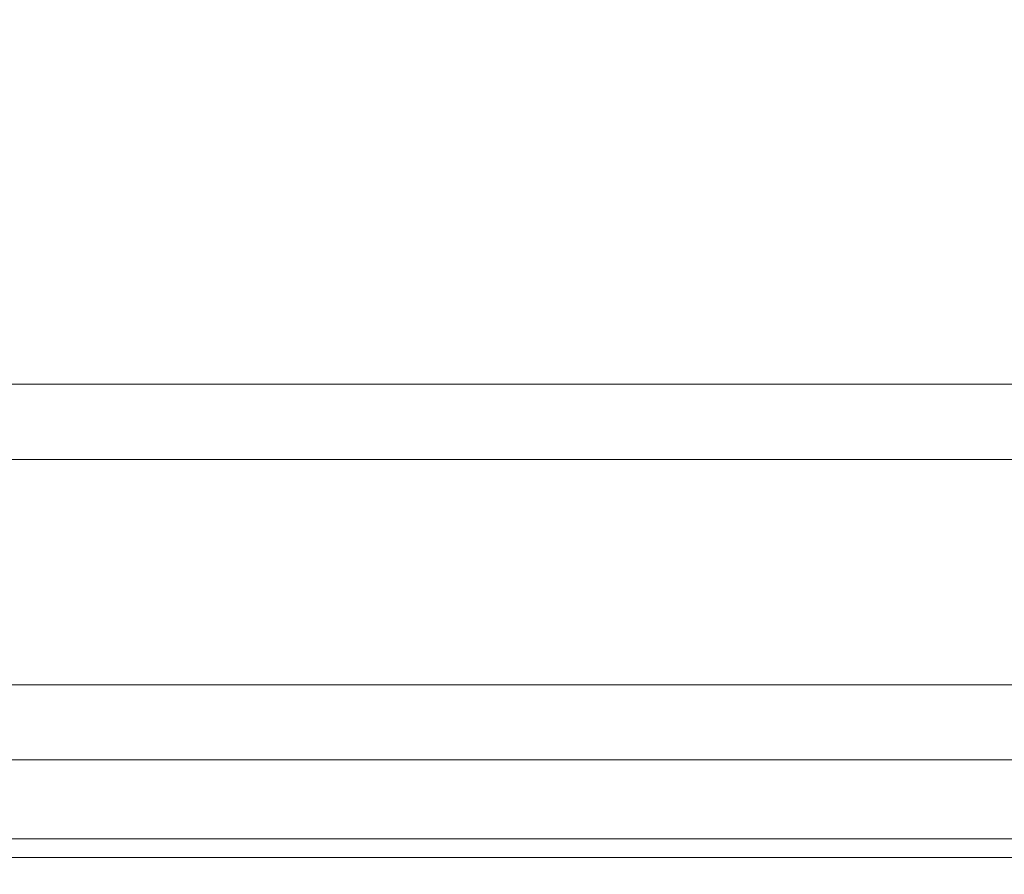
# Model space of a CAD drawing. Extents: x 0 to 59450, y 0 to 42050.
# Tile 253 of 256: x 35040 to 35105, y 35059 to 35116. Entities that reach past the tile are written whole.
import ezdxf

# ---------------------------------------------------------------- set-up
doc = ezdxf.new("R2010")
doc.units = 0
doc.header["$LTSCALE"] = 20
doc.header["$MEASUREMENT"] = 0
doc.layers.get('0').update_dxf_attribs({"linetype": 'CONTINUOUS'})
doc.layers.get('Defpoints').update_dxf_attribs({"linetype": 'CONTINUOUS'})
doc.dimstyles.new('DXF001', dxfattribs={"dimtxt": 3.1, "dimasz": 2, "dimexe": 2, "dimexo": 0.8, "dimgap": 0.09, "dimtad": 1, "dimdsep": 46, "dimtxsty": 'STANDARD', "dimcen": 0.09, "dimazin": 2, "dimtfac": 0.645161, "dimtdec": 4, "dimtmove": 0, "dimatfit": 3, "dimfxl": 1, "dimtvp": 0.66129, "dimtolj": 1, "dimtzin": 0, "dimarcsym": 0})

# ---------------------------------------------------------------- blocks, each defined once
blk = doc.blocks.new('_OPEN')
at = {"color": 0, "linetype": 'ByBlock', "lineweight": -2}
for p, q in [((-1, 0.166667), (0, 0)), ((0, 0), (-1, -0.166667)), ((0, 0), (-1, 0))]:
    blk.add_line(p, q, dxfattribs=at)
blk = doc.blocks.new('*D31')
at = {"color": 0, "linetype": 'Continuous', "lineweight": -2}
for p, q in [((40080.241, 35874.159), (40080.241, 34418.443)), ((34086.452, 35044.922), (34086.452, 34418.443)), ((34088.452, 34420.443), (40078.241, 34420.443))]:
    blk.add_line(p, q, dxfattribs=at)
at = {"layer": 'Defpoints', "color": 0, "linetype": 'Continuous'}
for p in [(40080.241, 35874.959), (34086.452, 35045.722), (40080.241, 34420.443)]:
    blk.add_point(p, dxfattribs=at)
at = {"color": 0, "linetype": 'Continuous', "lineweight": -2, "xscale": 2, "yscale": 2, "zscale": 2, "rotation": 180}
blk.add_blockref('_OPEN', (34086.452, 34420.443), dxfattribs=at)
at = {"color": 0, "linetype": 'Continuous', "lineweight": -2, "xscale": 2, "yscale": 2, "zscale": 2}
blk.add_blockref('_OPEN', (40080.241, 34420.443), dxfattribs=at)
at = {"color": 0, "linetype": 'Continuous', "lineweight": 13, "insert": (37257.246, 34460.533), "char_height": 80, "attachment_point": 5}
blk.add_mtext('\\A1;\\A1;5994', dxfattribs=at)
blk = doc.blocks.new('*D32')
at = {"color": 0, "linetype": 'Continuous', "lineweight": -2}
for p, q in [((36630.841, 38018.759), (33035.556, 38018.759)), ((33037.556, 35020.459), (33037.556, 38016.759)), ((34773.905, 35018.459), (33035.556, 35018.459))]:
    blk.add_line(p, q, dxfattribs=at)
at = {"layer": 'Defpoints', "color": 0, "linetype": 'Continuous'}
for p in [(33037.556, 38018.759), (36631.641, 38018.759), (34774.705, 35018.459)]:
    blk.add_point(p, dxfattribs=at)
at = {"color": 0, "linetype": 'Continuous', "lineweight": -2, "xscale": 2, "yscale": 2, "zscale": 2}
for p, rotation in [((33037.556, 38018.759), 90), ((33037.556, 35018.459), 270)]:
    blk.add_blockref('_OPEN', p, dxfattribs=dict(at, rotation=rotation))
at = {"color": 0, "linetype": 'Continuous', "lineweight": 13, "insert": (32997.466, 36692.509), "char_height": 80, "attachment_point": 5, "rotation": 90}
blk.add_mtext('\\A1;\\A1;3000', dxfattribs=at)

msp = doc.modelspace()

# ---------------------------------------------------------------- linework, layer by layer
at = {"color": 3, "linetype": 'Continuous', "lineweight": 13}
for p, q in [((35602.741, 35091.459), (34873.148, 35091.459)), ((34881.808, 35086.459), (35602.741, 35086.459)), ((35602.741, 35071.459), (34907.789, 35071.459)), ((35864.741, 35066.459), (34918.023, 35066.459)), ((34932.495, 35061.197), (35870.002, 35061.197)), ((35812.785, 35059.959), (34971.456, 35059.959))]:
    msp.add_line(p, q, dxfattribs=at)

# ---------------------------------------------------------------- dimensions: what is measured, and where the dimension line sits
at = {"linetype": 'Continuous', "lineweight": 13}
dim = msp.add_linear_dim(base=(33037.556, 38018.759), p1=(34774.705, 35018.459), p2=(36631.641, 38018.759), angle=90, text='\\A1;3000', dimstyle='DXF001', override={"dimtxt": 80, "dimasz": 2, "dimblk1": 'OPEN', "dimblk2": 'OPEN', "dimsah": 1}, dxfattribs=at)
dim.commit()
dim.dimension.update_dxf_attribs({"geometry": '*D32', "text_midpoint": (33037.556, 36692.509), "dimtype": 160})
at = {"color": 7, "linetype": 'Continuous', "lineweight": 13}
dim = msp.add_linear_dim(base=(40080.241, 34420.443), p1=(34086.452, 35045.722), p2=(40080.241, 35874.959), text='\\A1;5994', dimstyle='DXF001', override={"dimtxt": 80, "dimasz": 2, "dimblk1": 'OPEN', "dimblk2": 'OPEN', "dimsah": 1}, dxfattribs=at)
dim.commit()
dim.dimension.update_dxf_attribs({"geometry": '*D31', "text_midpoint": (37257.246, 34420.443), "dimtype": 160})

doc.saveas('drawing.dxf')
